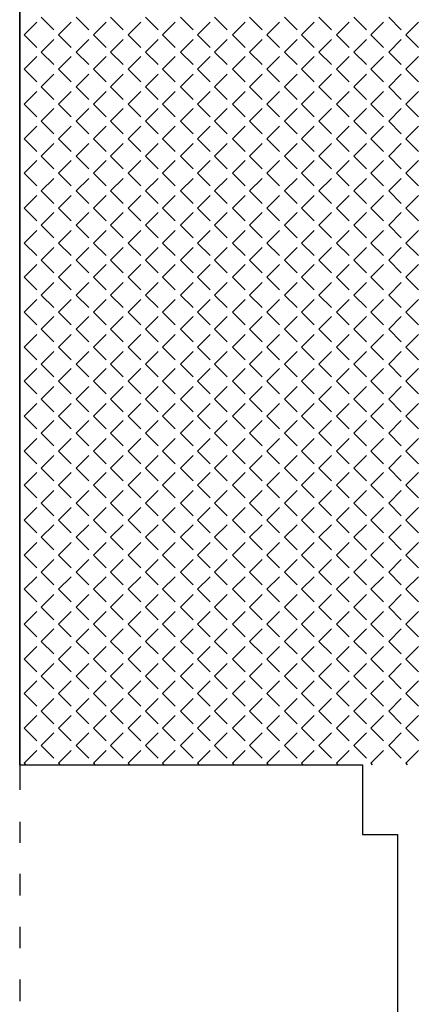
# Model space of a CAD drawing. Header units: millimetres. Extents: x -523 to 1404227, y -783705 to 1038705.
# Tile 11 of 256: x 18520 to 20811, y 9308 to 14917. Entities that reach past the tile are written whole.
import ezdxf

# ---------------------------------------------------------------- set-up
doc = ezdxf.new("R2010")
doc.units = ezdxf.units.MM
doc.linetypes.add('0.5_0.5', pattern=[1, 0.5, -0.5])
doc.layers.add('PDF _0', color=252, linetype='Continuous')

# ---------------------------------------------------------------- blocks, each defined once
blk = doc.blocks.new('A$Cc5eb5aaa')
at = {"layer": 'PDF _0', "color": 7, "lineweight": -3}
for points in [[(19042.8, 12065.8), (19042.8, 27946)], [(19042.8, 21815.8), (19042.8, 12065.8), (20994.5, 12065.8), (20994.5, 11667.8), (21193.4, 11667.8), (21193.4, 9834.7), (24042.7, 9834.7)], [(19042.8, 12065.8), (19042.8, 11921.8)], [(19042.8, 11739.8), (19042.8, 11621.3)], [(19042.8, 11443.4), (19042.8, 11320.7)], [(19042.8, 11142.9), (19042.8, 11020.1)], [(19042.8, 10842.3), (19042.8, 10719.5)]]:
    blk.add_lwpolyline(points, dxfattribs=at)
at = {"layer": 'PDF _0', "lineweight": -3}
for points in [[(19165.5, 16324.8), (19237.5, 16252.8)], [(19364.5, 16324.8), (19436.5, 16252.8)], [(19559.3, 16324.8), (19631.2, 16252.8)], [(19758.2, 16324.8), (19830.2, 16252.8)], [(19957.2, 16324.8), (20029.2, 16252.8)], [(20152, 16324.8), (20223.9, 16252.8)], [(20351, 16324.8), (20422.9, 16252.8)], [(20549.9, 16324.8), (20621.9, 16252.8)], [(20744.7, 16324.8), (20816.6, 16252.8)], [(20943.7, 16324.8), (21015.6, 16252.8)], [(21142.6, 16324.8), (21214.6, 16252.8)], [(19068.2, 16223.2), (19140.1, 16295.2)], [(19262.9, 16223.2), (19334.9, 16295.2)], [(19461.9, 16223.2), (19533.9, 16295.2)], [(19660.9, 16223.2), (19732.8, 16295.2)], [(19855.6, 16223.2), (19927.6, 16295.2)], [(20054.6, 16223.2), (20126.6, 16295.2)], [(20253.6, 16223.2), (20325.6, 16295.2)], [(20448.3, 16223.2), (20520.3, 16295.2)], [(20647.3, 16223.2), (20719.3, 16295.2)], [(20846.3, 16223.2), (20918.3, 16295.2)], [(21041, 16223.2), (21113, 16295.2)], [(21240, 16223.2), (21312, 16295.2)], [(19068.2, 16223.2), (19140.1, 16151.2)], [(19262.9, 16223.2), (19334.9, 16151.2)], [(19461.9, 16223.2), (19533.9, 16151.2)], [(19660.9, 16223.2), (19732.8, 16151.2)], [(19855.6, 16223.2), (19927.6, 16151.2)], [(20054.6, 16223.2), (20126.6, 16151.2)], [(20253.6, 16223.2), (20325.6, 16151.2)], [(20448.3, 16223.2), (20520.3, 16151.2)], [(20647.3, 16223.2), (20719.3, 16151.2)], [(20846.3, 16223.2), (20918.3, 16151.2)], [(21041, 16223.2), (21113, 16151.2)], [(21240, 16223.2), (21312, 16151.2)], [(19165.5, 16125.8), (19237.5, 16197.8)], [(19364.5, 16125.8), (19436.5, 16197.8)], [(19559.3, 16125.8), (19631.2, 16197.8)], [(19758.2, 16125.8), (19830.2, 16197.8)], [(19957.2, 16125.8), (20029.2, 16197.8)], [(20152, 16125.8), (20223.9, 16197.8)], [(20351, 16125.8), (20422.9, 16197.8)], [(20549.9, 16125.8), (20621.9, 16197.8)], [(20744.7, 16125.8), (20816.6, 16197.8)], [(20943.7, 16125.8), (21015.6, 16197.8)], [(21142.6, 16125.8), (21214.6, 16197.8)], [(19068.2, 16028.4), (19140.1, 16100.4)], [(19165.5, 16125.8), (19237.5, 16053.8)], [(19262.9, 16028.4), (19334.9, 16100.4)], [(19364.5, 16125.8), (19436.5, 16053.8)], [(19461.9, 16028.4), (19533.9, 16100.4)], [(19559.3, 16125.8), (19631.2, 16053.8)], [(19660.9, 16028.4), (19732.8, 16100.4)], [(19758.2, 16125.8), (19830.2, 16053.8)], [(19855.6, 16028.4), (19927.6, 16100.4)], [(19957.2, 16125.8), (20029.2, 16053.8)], [(20054.6, 16028.4), (20126.6, 16100.4)], [(20152, 16125.8), (20223.9, 16053.8)], [(20253.6, 16028.4), (20325.6, 16100.4)], [(20351, 16125.8), (20422.9, 16053.8)], [(20448.3, 16028.4), (20520.3, 16100.4)], [(20549.9, 16125.8), (20621.9, 16053.8)], [(20647.3, 16028.4), (20719.3, 16100.4)], [(20744.7, 16125.8), (20816.6, 16053.8)], [(20846.3, 16028.4), (20918.3, 16100.4)], [(20943.7, 16125.8), (21015.6, 16053.8)], [(21041, 16028.4), (21113, 16100.4)], [(21142.6, 16125.8), (21214.6, 16053.8)], [(21240, 16028.4), (21312, 16100.4)], [(19068.2, 16028.4), (19140.1, 15956.5)], [(19165.5, 15926.8), (19237.5, 15998.8)], [(19262.9, 16028.4), (19334.9, 15956.5)], [(19364.5, 15926.8), (19436.5, 15998.8)], [(19461.9, 16028.4), (19533.9, 15956.5)], [(19559.3, 15926.8), (19631.2, 15998.8)], [(19660.9, 16028.4), (19732.8, 15956.5)], [(19758.2, 15926.8), (19830.2, 15998.8)], [(19855.6, 16028.4), (19927.6, 15956.5)], [(19957.2, 15926.8), (20029.2, 15998.8)], [(20054.6, 16028.4), (20126.6, 15956.5)], [(20152, 15926.8), (20223.9, 15998.8)], [(20253.6, 16028.4), (20325.6, 15956.5)], [(20351, 15926.8), (20422.9, 15998.8)], [(20448.3, 16028.4), (20520.3, 15956.5)], [(20549.9, 15926.8), (20621.9, 15998.8)], [(20647.3, 16028.4), (20719.3, 15956.5)], [(20744.7, 15926.8), (20816.6, 15998.8)], [(20846.3, 16028.4), (20918.3, 15956.5)], [(20943.7, 15926.8), (21015.6, 15998.8)], [(21041, 16028.4), (21113, 15956.5)], [(21142.6, 15926.8), (21214.6, 15998.8)], [(21240, 16028.4), (21312, 15956.5)], [(19068.2, 15829.5), (19140.1, 15901.4)], [(19165.5, 15926.8), (19237.5, 15854.9)], [(19262.9, 15829.5), (19334.9, 15901.4)], [(19364.5, 15926.8), (19436.5, 15854.9)], [(19461.9, 15829.5), (19533.9, 15901.4)], [(19559.3, 15926.8), (19631.2, 15854.9)], [(19660.9, 15829.5), (19732.8, 15901.4)], [(19758.2, 15926.8), (19830.2, 15854.9)], [(19855.6, 15829.5), (19927.6, 15901.4)], [(19957.2, 15926.8), (20029.2, 15854.9)], [(20054.6, 15829.5), (20126.6, 15901.4)], [(20152, 15926.8), (20223.9, 15854.9)], [(20253.6, 15829.5), (20325.6, 15901.4)], [(20351, 15926.8), (20422.9, 15854.9)], [(20448.3, 15829.5), (20520.3, 15901.4)], [(20549.9, 15926.8), (20621.9, 15854.9)], [(20647.3, 15829.5), (20719.3, 15901.4)], [(20744.7, 15926.8), (20816.6, 15854.9)], [(20846.3, 15829.5), (20918.3, 15901.4)], [(20943.7, 15926.8), (21015.6, 15854.9)], [(21041, 15829.5), (21113, 15901.4)], [(21142.6, 15926.8), (21214.6, 15854.9)], [(21240, 15829.5), (21312, 15901.4)], [(19068.2, 15829.5), (19140.1, 15757.5)], [(19262.9, 15829.5), (19334.9, 15757.5)], [(19461.9, 15829.5), (19533.9, 15757.5)], [(19660.9, 15829.5), (19732.8, 15757.5)], [(19855.6, 15829.5), (19927.6, 15757.5)], [(20054.6, 15829.5), (20126.6, 15757.5)], [(20253.6, 15829.5), (20325.6, 15757.5)], [(20448.3, 15829.5), (20520.3, 15757.5)], [(20647.3, 15829.5), (20719.3, 15757.5)], [(20846.3, 15829.5), (20918.3, 15757.5)], [(21041, 15829.5), (21113, 15757.5)], [(21240, 15829.5), (21312, 15757.5)], [(19165.5, 15732.1), (19237.5, 15804.1)], [(19364.5, 15732.1), (19436.5, 15804.1)], [(19559.3, 15732.1), (19631.2, 15804.1)], [(19758.2, 15732.1), (19830.2, 15804.1)], [(19957.2, 15732.1), (20029.2, 15804.1)], [(20152, 15732.1), (20223.9, 15804.1)], [(20351, 15732.1), (20422.9, 15804.1)], [(20549.9, 15732.1), (20621.9, 15804.1)], [(20744.7, 15732.1), (20816.6, 15804.1)], [(20943.7, 15732.1), (21015.6, 15804.1)], [(21142.6, 15732.1), (21214.6, 15804.1)], [(19165.5, 15732.1), (19237.5, 15660.1)], [(19364.5, 15732.1), (19436.5, 15660.1)], [(19559.3, 15732.1), (19631.2, 15660.1)], [(19758.2, 15732.1), (19830.2, 15660.1)], [(19957.2, 15732.1), (20029.2, 15660.1)], [(20152, 15732.1), (20223.9, 15660.1)], [(20351, 15732.1), (20422.9, 15660.1)], [(20549.9, 15732.1), (20621.9, 15660.1)], [(20744.7, 15732.1), (20816.6, 15660.1)], [(20943.7, 15732.1), (21015.6, 15660.1)], [(21142.6, 15732.1), (21214.6, 15660.1)], [(19068.2, 15630.5), (19140.1, 15702.5)], [(19262.9, 15630.5), (19334.9, 15702.5)], [(19461.9, 15630.5), (19533.9, 15702.5)], [(19660.9, 15630.5), (19732.8, 15702.5)], [(19855.6, 15630.5), (19927.6, 15702.5)], [(20054.6, 15630.5), (20126.6, 15702.5)], [(20253.6, 15630.5), (20325.6, 15702.5)], [(20448.3, 15630.5), (20520.3, 15702.5)], [(20647.3, 15630.5), (20719.3, 15702.5)], [(20846.3, 15630.5), (20918.3, 15702.5)], [(21041, 15630.5), (21113, 15702.5)], [(21240, 15630.5), (21312, 15702.5)], [(19068.2, 15630.5), (19140.1, 15558.5)], [(19165.5, 15533.1), (19237.5, 15605.1)], [(19262.9, 15630.5), (19334.9, 15558.5)], [(19364.5, 15533.1), (19436.5, 15605.1)], [(19461.9, 15630.5), (19533.9, 15558.5)], [(19559.3, 15533.1), (19631.2, 15605.1)], [(19660.9, 15630.5), (19732.8, 15558.5)], [(19758.2, 15533.1), (19830.2, 15605.1)], [(19855.6, 15630.5), (19927.6, 15558.5)], [(19957.2, 15533.1), (20029.2, 15605.1)], [(20054.6, 15630.5), (20126.6, 15558.5)], [(20152, 15533.1), (20223.9, 15605.1)], [(20253.6, 15630.5), (20325.6, 15558.5)], [(20351, 15533.1), (20422.9, 15605.1)], [(20448.3, 15630.5), (20520.3, 15558.5)], [(20549.9, 15533.1), (20621.9, 15605.1)], [(20647.3, 15630.5), (20719.3, 15558.5)], [(20744.7, 15533.1), (20816.6, 15605.1)], [(20846.3, 15630.5), (20918.3, 15558.5)], [(20943.7, 15533.1), (21015.6, 15605.1)], [(21041, 15630.5), (21113, 15558.5)], [(21142.6, 15533.1), (21214.6, 15605.1)], [(21240, 15630.5), (21312, 15558.5)], [(19068.2, 15435.7), (19140.1, 15507.7)], [(19165.5, 15533.1), (19237.5, 15461.1)], [(19262.9, 15435.7), (19334.9, 15507.7)], [(19364.5, 15533.1), (19436.5, 15461.1)], [(19461.9, 15435.7), (19533.9, 15507.7)], [(19559.3, 15533.1), (19631.2, 15461.1)], [(19660.9, 15435.7), (19732.8, 15507.7)], [(19758.2, 15533.1), (19830.2, 15461.1)], [(19855.6, 15435.7), (19927.6, 15507.7)], [(19957.2, 15533.1), (20029.2, 15461.1)], [(20054.6, 15435.7), (20126.6, 15507.7)], [(20152, 15533.1), (20223.9, 15461.1)], [(20253.6, 15435.7), (20325.6, 15507.7)], [(20351, 15533.1), (20422.9, 15461.1)], [(20448.3, 15435.7), (20520.3, 15507.7)], [(20549.9, 15533.1), (20621.9, 15461.1)], [(20647.3, 15435.7), (20719.3, 15507.7)], [(20744.7, 15533.1), (20816.6, 15461.1)], [(20846.3, 15435.7), (20918.3, 15507.7)], [(20943.7, 15533.1), (21015.6, 15461.1)], [(21041, 15435.7), (21113, 15507.7)], [(21142.6, 15533.1), (21214.6, 15461.1)], [(21240, 15435.7), (21312, 15507.7)], [(19068.2, 15435.7), (19140.1, 15363.8)], [(19262.9, 15435.7), (19334.9, 15363.8)], [(19461.9, 15435.7), (19533.9, 15363.8)], [(19660.9, 15435.7), (19732.8, 15363.8)], [(19855.6, 15435.7), (19927.6, 15363.8)], [(20054.6, 15435.7), (20126.6, 15363.8)], [(20253.6, 15435.7), (20325.6, 15363.8)], [(20448.3, 15435.7), (20520.3, 15363.8)], [(20647.3, 15435.7), (20719.3, 15363.8)], [(20846.3, 15435.7), (20918.3, 15363.8)], [(21041, 15435.7), (21113, 15363.8)], [(21240, 15435.7), (21312, 15363.8)], [(19165.5, 15334.1), (19237.5, 15406.1)], [(19364.5, 15334.1), (19436.5, 15406.1)], [(19559.3, 15334.1), (19631.2, 15406.1)], [(19758.2, 15334.1), (19830.2, 15406.1)], [(19957.2, 15334.1), (20029.2, 15406.1)], [(20152, 15334.1), (20223.9, 15406.1)], [(20351, 15334.1), (20422.9, 15406.1)], [(20549.9, 15334.1), (20621.9, 15406.1)], [(20744.7, 15334.1), (20816.6, 15406.1)], [(20943.7, 15334.1), (21015.6, 15406.1)], [(21142.6, 15334.1), (21214.6, 15406.1)], [(19165.5, 15334.1), (19237.5, 15262.2)], [(19364.5, 15334.1), (19436.5, 15262.2)], [(19559.3, 15334.1), (19631.2, 15262.2)], [(19758.2, 15334.1), (19830.2, 15262.2)], [(19957.2, 15334.1), (20029.2, 15262.2)], [(20152, 15334.1), (20223.9, 15262.2)], [(20351, 15334.1), (20422.9, 15262.2)], [(20549.9, 15334.1), (20621.9, 15262.2)], [(20744.7, 15334.1), (20816.6, 15262.2)], [(20943.7, 15334.1), (21015.6, 15262.2)], [(21142.6, 15334.1), (21214.6, 15262.2)], [(19068.2, 15236.8), (19140.1, 15308.7)], [(19262.9, 15236.8), (19334.9, 15308.7)], [(19461.9, 15236.8), (19533.9, 15308.7)], [(19660.9, 15236.8), (19732.8, 15308.7)], [(19855.6, 15236.8), (19927.6, 15308.7)], [(20054.6, 15236.8), (20126.6, 15308.7)], [(20253.6, 15236.8), (20325.6, 15308.7)], [(20448.3, 15236.8), (20520.3, 15308.7)], [(20647.3, 15236.8), (20719.3, 15308.7)], [(20846.3, 15236.8), (20918.3, 15308.7)], [(21041, 15236.8), (21113, 15308.7)], [(21240, 15236.8), (21312, 15308.7)], [(19068.2, 15236.8), (19140.1, 15164.8)], [(19165.5, 15139.4), (19237.5, 15211.4)], [(19262.9, 15236.8), (19334.9, 15164.8)], [(19364.5, 15139.4), (19436.5, 15211.4)], [(19461.9, 15236.8), (19533.9, 15164.8)], [(19559.3, 15139.4), (19631.2, 15211.4)], [(19660.9, 15236.8), (19732.8, 15164.8)], [(19758.2, 15139.4), (19830.2, 15211.4)], [(19855.6, 15236.8), (19927.6, 15164.8)], [(19957.2, 15139.4), (20029.2, 15211.4)], [(20054.6, 15236.8), (20126.6, 15164.8)], [(20152, 15139.4), (20223.9, 15211.4)], [(20253.6, 15236.8), (20325.6, 15164.8)], [(20351, 15139.4), (20422.9, 15211.4)], [(20448.3, 15236.8), (20520.3, 15164.8)], [(20549.9, 15139.4), (20621.9, 15211.4)], [(20647.3, 15236.8), (20719.3, 15164.8)], [(20744.7, 15139.4), (20816.6, 15211.4)], [(20846.3, 15236.8), (20918.3, 15164.8)], [(20943.7, 15139.4), (21015.6, 15211.4)], [(21041, 15236.8), (21113, 15164.8)], [(21142.6, 15139.4), (21214.6, 15211.4)], [(21240, 15236.8), (21312, 15164.8)], [(19068.2, 15037.8), (19140.1, 15109.7)], [(19165.5, 15139.4), (19237.5, 15067.4)], [(19262.9, 15037.8), (19334.9, 15109.7)], [(19364.5, 15139.4), (19436.5, 15067.4)], [(19461.9, 15037.8), (19533.9, 15109.7)], [(19559.3, 15139.4), (19631.2, 15067.4)], [(19660.9, 15037.8), (19732.8, 15109.7)], [(19758.2, 15139.4), (19830.2, 15067.4)], [(19855.6, 15037.8), (19927.6, 15109.7)], [(19957.2, 15139.4), (20029.2, 15067.4)], [(20054.6, 15037.8), (20126.6, 15109.7)], [(20152, 15139.4), (20223.9, 15067.4)], [(20253.6, 15037.8), (20325.6, 15109.7)], [(20351, 15139.4), (20422.9, 15067.4)], [(20448.3, 15037.8), (20520.3, 15109.7)], [(20549.9, 15139.4), (20621.9, 15067.4)], [(20647.3, 15037.8), (20719.3, 15109.7)], [(20744.7, 15139.4), (20816.6, 15067.4)], [(20846.3, 15037.8), (20918.3, 15109.7)], [(20943.7, 15139.4), (21015.6, 15067.4)], [(21041, 15037.8), (21113, 15109.7)], [(21142.6, 15139.4), (21214.6, 15067.4)], [(21240, 15037.8), (21312, 15109.7)], [(19068.2, 15037.8), (19140.1, 14965.8)], [(19262.9, 15037.8), (19334.9, 14965.8)], [(19461.9, 15037.8), (19533.9, 14965.8)], [(19660.9, 15037.8), (19732.8, 14965.8)], [(19855.6, 15037.8), (19927.6, 14965.8)], [(20054.6, 15037.8), (20126.6, 14965.8)], [(20253.6, 15037.8), (20325.6, 14965.8)], [(20448.3, 15037.8), (20520.3, 14965.8)], [(20647.3, 15037.8), (20719.3, 14965.8)], [(20846.3, 15037.8), (20918.3, 14965.8)], [(21041, 15037.8), (21113, 14965.8)], [(21240, 15037.8), (21312, 14965.8)], [(19165.5, 14940.4), (19237.5, 15012.4)], [(19364.5, 14940.4), (19436.5, 15012.4)], [(19559.3, 14940.4), (19631.2, 15012.4)], [(19758.2, 14940.4), (19830.2, 15012.4)], [(19957.2, 14940.4), (20029.2, 15012.4)], [(20152, 14940.4), (20223.9, 15012.4)], [(20351, 14940.4), (20422.9, 15012.4)], [(20549.9, 14940.4), (20621.9, 15012.4)], [(20744.7, 14940.4), (20816.6, 15012.4)], [(20943.7, 14940.4), (21015.6, 15012.4)], [(21142.6, 14940.4), (21214.6, 15012.4)], [(19165.5, 14940.4), (19237.5, 14868.4)], [(19364.5, 14940.4), (19436.5, 14868.4)], [(19559.3, 14940.4), (19631.2, 14868.4)], [(19758.2, 14940.4), (19830.2, 14868.4)], [(19957.2, 14940.4), (20029.2, 14868.4)], [(20152, 14940.4), (20223.9, 14868.4)], [(20351, 14940.4), (20422.9, 14868.4)], [(20549.9, 14940.4), (20621.9, 14868.4)], [(20744.7, 14940.4), (20816.6, 14868.4)], [(20943.7, 14940.4), (21015.6, 14868.4)], [(21142.6, 14940.4), (21214.6, 14868.4)], [(19068.2, 14843), (19140.1, 14915)], [(19262.9, 14843), (19334.9, 14915)], [(19461.9, 14843), (19533.9, 14915)], [(19660.9, 14843), (19732.8, 14915)], [(19855.6, 14843), (19927.6, 14915)], [(20054.6, 14843), (20126.6, 14915)], [(20253.6, 14843), (20325.6, 14915)], [(20448.3, 14843), (20520.3, 14915)], [(20647.3, 14843), (20719.3, 14915)], [(20846.3, 14843), (20918.3, 14915)], [(21041, 14843), (21113, 14915)], [(21240, 14843), (21312, 14915)], [(19068.2, 14843), (19140.1, 14771.1)], [(19165.5, 14741.4), (19237.5, 14813.4)], [(19262.9, 14843), (19334.9, 14771.1)], [(19364.5, 14741.4), (19436.5, 14813.4)], [(19461.9, 14843), (19533.9, 14771.1)], [(19559.3, 14741.4), (19631.2, 14813.4)], [(19660.9, 14843), (19732.8, 14771.1)], [(19758.2, 14741.4), (19830.2, 14813.4)], [(19855.6, 14843), (19927.6, 14771.1)], [(19957.2, 14741.4), (20029.2, 14813.4)], [(20054.6, 14843), (20126.6, 14771.1)], [(20152, 14741.4), (20223.9, 14813.4)], [(20253.6, 14843), (20325.6, 14771.1)], [(20351, 14741.4), (20422.9, 14813.4)], [(20448.3, 14843), (20520.3, 14771.1)], [(20549.9, 14741.4), (20621.9, 14813.4)], [(20647.3, 14843), (20719.3, 14771.1)], [(20744.7, 14741.4), (20816.6, 14813.4)], [(20846.3, 14843), (20918.3, 14771.1)], [(20943.7, 14741.4), (21015.6, 14813.4)], [(21041, 14843), (21113, 14771.1)], [(21142.6, 14741.4), (21214.6, 14813.4)], [(21240, 14843), (21312, 14771.1)], [(19068.2, 14644), (19140.1, 14716)], [(19165.5, 14741.4), (19237.5, 14669.5)], [(19262.9, 14644), (19334.9, 14716)], [(19364.5, 14741.4), (19436.5, 14669.5)], [(19461.9, 14644), (19533.9, 14716)], [(19559.3, 14741.4), (19631.2, 14669.5)], [(19660.9, 14644), (19732.8, 14716)], [(19758.2, 14741.4), (19830.2, 14669.5)], [(19855.6, 14644), (19927.6, 14716)], [(19957.2, 14741.4), (20029.2, 14669.5)], [(20054.6, 14644), (20126.6, 14716)], [(20152, 14741.4), (20223.9, 14669.5)], [(20253.6, 14644), (20325.6, 14716)], [(20351, 14741.4), (20422.9, 14669.5)], [(20448.3, 14644), (20520.3, 14716)], [(20549.9, 14741.4), (20621.9, 14669.5)], [(20647.3, 14644), (20719.3, 14716)], [(20744.7, 14741.4), (20816.6, 14669.5)], [(20846.3, 14644), (20918.3, 14716)], [(20943.7, 14741.4), (21015.6, 14669.5)], [(21041, 14644), (21113, 14716)], [(21142.6, 14741.4), (21214.6, 14669.5)], [(21240, 14644), (21312, 14716)], [(19068.2, 14644), (19140.1, 14572.1)], [(19262.9, 14644), (19334.9, 14572.1)], [(19461.9, 14644), (19533.9, 14572.1)], [(19660.9, 14644), (19732.8, 14572.1)], [(19855.6, 14644), (19927.6, 14572.1)], [(20054.6, 14644), (20126.6, 14572.1)], [(20253.6, 14644), (20325.6, 14572.1)], [(20448.3, 14644), (20520.3, 14572.1)], [(20647.3, 14644), (20719.3, 14572.1)], [(20846.3, 14644), (20918.3, 14572.1)], [(21041, 14644), (21113, 14572.1)], [(21240, 14644), (21312, 14572.1)], [(19165.5, 14546.7), (19237.5, 14618.6)], [(19364.5, 14546.7), (19436.5, 14618.6)], [(19559.3, 14546.7), (19631.2, 14618.6)], [(19758.2, 14546.7), (19830.2, 14618.6)], [(19957.2, 14546.7), (20029.2, 14618.6)], [(20152, 14546.7), (20223.9, 14618.6)], [(20351, 14546.7), (20422.9, 14618.6)], [(20549.9, 14546.7), (20621.9, 14618.6)], [(20744.7, 14546.7), (20816.6, 14618.6)], [(20943.7, 14546.7), (21015.6, 14618.6)], [(21142.6, 14546.7), (21214.6, 14618.6)], [(19165.5, 14546.7), (19237.5, 14474.7)], [(19364.5, 14546.7), (19436.5, 14474.7)], [(19559.3, 14546.7), (19631.2, 14474.7)], [(19758.2, 14546.7), (19830.2, 14474.7)], [(19957.2, 14546.7), (20029.2, 14474.7)], [(20152, 14546.7), (20223.9, 14474.7)], [(20351, 14546.7), (20422.9, 14474.7)], [(20549.9, 14546.7), (20621.9, 14474.7)], [(20744.7, 14546.7), (20816.6, 14474.7)], [(20943.7, 14546.7), (21015.6, 14474.7)], [(21142.6, 14546.7), (21214.6, 14474.7)], [(19068.2, 14445.1), (19140.1, 14517)], [(19262.9, 14445.1), (19334.9, 14517)], [(19461.9, 14445.1), (19533.9, 14517)], [(19660.9, 14445.1), (19732.8, 14517)], [(19855.6, 14445.1), (19927.6, 14517)], [(20054.6, 14445.1), (20126.6, 14517)], [(20253.6, 14445.1), (20325.6, 14517)], [(20448.3, 14445.1), (20520.3, 14517)], [(20647.3, 14445.1), (20719.3, 14517)], [(20846.3, 14445.1), (20918.3, 14517)], [(21041, 14445.1), (21113, 14517)], [(21240, 14445.1), (21312, 14517)], [(19068.2, 14445.1), (19140.1, 14373.1)], [(19165.5, 14347.7), (19237.5, 14419.7)], [(19262.9, 14445.1), (19334.9, 14373.1)], [(19364.5, 14347.7), (19436.5, 14419.7)], [(19461.9, 14445.1), (19533.9, 14373.1)], [(19559.3, 14347.7), (19631.2, 14419.7)], [(19660.9, 14445.1), (19732.8, 14373.1)], [(19758.2, 14347.7), (19830.2, 14419.7)], [(19855.6, 14445.1), (19927.6, 14373.1)], [(19957.2, 14347.7), (20029.2, 14419.7)], [(20054.6, 14445.1), (20126.6, 14373.1)], [(20152, 14347.7), (20223.9, 14419.7)], [(20253.6, 14445.1), (20325.6, 14373.1)], [(20351, 14347.7), (20422.9, 14419.7)], [(20448.3, 14445.1), (20520.3, 14373.1)], [(20549.9, 14347.7), (20621.9, 14419.7)], [(20647.3, 14445.1), (20719.3, 14373.1)], [(20744.7, 14347.7), (20816.6, 14419.7)], [(20846.3, 14445.1), (20918.3, 14373.1)], [(20943.7, 14347.7), (21015.6, 14419.7)], [(21041, 14445.1), (21113, 14373.1)], [(21142.6, 14347.7), (21214.6, 14419.7)], [(21240, 14445.1), (21312, 14373.1)], [(19068.2, 14250.3), (19140.1, 14322.3)], [(19165.5, 14347.7), (19237.5, 14275.7)], [(19262.9, 14250.3), (19334.9, 14322.3)], [(19364.5, 14347.7), (19436.5, 14275.7)], [(19461.9, 14250.3), (19533.9, 14322.3)], [(19559.3, 14347.7), (19631.2, 14275.7)], [(19660.9, 14250.3), (19732.8, 14322.3)], [(19758.2, 14347.7), (19830.2, 14275.7)], [(19855.6, 14250.3), (19927.6, 14322.3)], [(19957.2, 14347.7), (20029.2, 14275.7)], [(20054.6, 14250.3), (20126.6, 14322.3)], [(20152, 14347.7), (20223.9, 14275.7)], [(20253.6, 14250.3), (20325.6, 14322.3)], [(20351, 14347.7), (20422.9, 14275.7)], [(20448.3, 14250.3), (20520.3, 14322.3)], [(20549.9, 14347.7), (20621.9, 14275.7)], [(20647.3, 14250.3), (20719.3, 14322.3)], [(20744.7, 14347.7), (20816.6, 14275.7)], [(20846.3, 14250.3), (20918.3, 14322.3)], [(20943.7, 14347.7), (21015.6, 14275.7)], [(21041, 14250.3), (21113, 14322.3)], [(21142.6, 14347.7), (21214.6, 14275.7)], [(21240, 14250.3), (21312, 14322.3)], [(19068.2, 14250.3), (19140.1, 14178.4)], [(19262.9, 14250.3), (19334.9, 14178.4)], [(19461.9, 14250.3), (19533.9, 14178.4)], [(19660.9, 14250.3), (19732.8, 14178.4)], [(19855.6, 14250.3), (19927.6, 14178.4)], [(20054.6, 14250.3), (20126.6, 14178.4)], [(20253.6, 14250.3), (20325.6, 14178.4)], [(20448.3, 14250.3), (20520.3, 14178.4)], [(20647.3, 14250.3), (20719.3, 14178.4)], [(20846.3, 14250.3), (20918.3, 14178.4)], [(21041, 14250.3), (21113, 14178.4)], [(21240, 14250.3), (21312, 14178.4)], [(19165.5, 14148.7), (19237.5, 14220.7)], [(19364.5, 14148.7), (19436.5, 14220.7)], [(19559.3, 14148.7), (19631.2, 14220.7)], [(19758.2, 14148.7), (19830.2, 14220.7)], [(19957.2, 14148.7), (20029.2, 14220.7)], [(20152, 14148.7), (20223.9, 14220.7)], [(20351, 14148.7), (20422.9, 14220.7)], [(20549.9, 14148.7), (20621.9, 14220.7)], [(20744.7, 14148.7), (20816.6, 14220.7)], [(20943.7, 14148.7), (21015.6, 14220.7)], [(21142.6, 14148.7), (21214.6, 14220.7)], [(19165.5, 14148.7), (19237.5, 14076.7)], [(19364.5, 14148.7), (19436.5, 14076.7)], [(19559.3, 14148.7), (19631.2, 14076.7)], [(19758.2, 14148.7), (19830.2, 14076.7)], [(19957.2, 14148.7), (20029.2, 14076.7)], [(20152, 14148.7), (20223.9, 14076.7)], [(20351, 14148.7), (20422.9, 14076.7)], [(20549.9, 14148.7), (20621.9, 14076.7)], [(20744.7, 14148.7), (20816.6, 14076.7)], [(20943.7, 14148.7), (21015.6, 14076.7)], [(21142.6, 14148.7), (21214.6, 14076.7)], [(19068.2, 14051.3), (19140.1, 14123.3)], [(19262.9, 14051.3), (19334.9, 14123.3)], [(19461.9, 14051.3), (19533.9, 14123.3)], [(19660.9, 14051.3), (19732.8, 14123.3)], [(19855.6, 14051.3), (19927.6, 14123.3)], [(20054.6, 14051.3), (20126.6, 14123.3)], [(20253.6, 14051.3), (20325.6, 14123.3)], [(20448.3, 14051.3), (20520.3, 14123.3)], [(20647.3, 14051.3), (20719.3, 14123.3)], [(20846.3, 14051.3), (20918.3, 14123.3)], [(21041, 14051.3), (21113, 14123.3)], [(21240, 14051.3), (21312, 14123.3)], [(19068.2, 14051.3), (19140.1, 13979.4)], [(19165.5, 13954), (19237.5, 14025.9)], [(19262.9, 14051.3), (19334.9, 13979.4)], [(19364.5, 13954), (19436.5, 14025.9)], [(19461.9, 14051.3), (19533.9, 13979.4)], [(19559.3, 13954), (19631.2, 14025.9)], [(19660.9, 14051.3), (19732.8, 13979.4)], [(19758.2, 13954), (19830.2, 14025.9)], [(19855.6, 14051.3), (19927.6, 13979.4)], [(19957.2, 13954), (20029.2, 14025.9)], [(20054.6, 14051.3), (20126.6, 13979.4)], [(20152, 13954), (20223.9, 14025.9)], [(20253.6, 14051.3), (20325.6, 13979.4)], [(20351, 13954), (20422.9, 14025.9)], [(20448.3, 14051.3), (20520.3, 13979.4)], [(20549.9, 13954), (20621.9, 14025.9)], [(20647.3, 14051.3), (20719.3, 13979.4)], [(20744.7, 13954), (20816.6, 14025.9)], [(20846.3, 14051.3), (20918.3, 13979.4)], [(20943.7, 13954), (21015.6, 14025.9)], [(21041, 14051.3), (21113, 13979.4)], [(21142.6, 13954), (21214.6, 14025.9)], [(21240, 14051.3), (21312, 13979.4)], [(19068.2, 13852.4), (19140.1, 13924.3)], [(19165.5, 13954), (19237.5, 13882)], [(19262.9, 13852.4), (19334.9, 13924.3)], [(19364.5, 13954), (19436.5, 13882)], [(19461.9, 13852.4), (19533.9, 13924.3)], [(19559.3, 13954), (19631.2, 13882)], [(19660.9, 13852.4), (19732.8, 13924.3)], [(19758.2, 13954), (19830.2, 13882)], [(19855.6, 13852.4), (19927.6, 13924.3)], [(19957.2, 13954), (20029.2, 13882)], [(20054.6, 13852.4), (20126.6, 13924.3)], [(20152, 13954), (20223.9, 13882)], [(20253.6, 13852.4), (20325.6, 13924.3)], [(20351, 13954), (20422.9, 13882)], [(20448.3, 13852.4), (20520.3, 13924.3)], [(20549.9, 13954), (20621.9, 13882)], [(20647.3, 13852.4), (20719.3, 13924.3)], [(20744.7, 13954), (20816.6, 13882)], [(20846.3, 13852.4), (20918.3, 13924.3)], [(20943.7, 13954), (21015.6, 13882)], [(21041, 13852.4), (21113, 13924.3)], [(21142.6, 13954), (21214.6, 13882)], [(21240, 13852.4), (21312, 13924.3)], [(19068.2, 13852.4), (19140.1, 13780.4)], [(19165.5, 13755), (19237.5, 13827)], [(19262.9, 13852.4), (19334.9, 13780.4)], [(19364.5, 13755), (19436.5, 13827)], [(19461.9, 13852.4), (19533.9, 13780.4)], [(19559.3, 13755), (19631.2, 13827)], [(19660.9, 13852.4), (19732.8, 13780.4)], [(19758.2, 13755), (19830.2, 13827)], [(19855.6, 13852.4), (19927.6, 13780.4)], [(19957.2, 13755), (20029.2, 13827)], [(20054.6, 13852.4), (20126.6, 13780.4)], [(20152, 13755), (20223.9, 13827)], [(20253.6, 13852.4), (20325.6, 13780.4)], [(20351, 13755), (20422.9, 13827)], [(20448.3, 13852.4), (20520.3, 13780.4)], [(20549.9, 13755), (20621.9, 13827)], [(20647.3, 13852.4), (20719.3, 13780.4)], [(20744.7, 13755), (20816.6, 13827)], [(20846.3, 13852.4), (20918.3, 13780.4)], [(20943.7, 13755), (21015.6, 13827)], [(21041, 13852.4), (21113, 13780.4)], [(21142.6, 13755), (21214.6, 13827)], [(21240, 13852.4), (21312, 13780.4)], [(19165.5, 13755), (19237.5, 13683)], [(19364.5, 13755), (19436.5, 13683)], [(19559.3, 13755), (19631.2, 13683)], [(19758.2, 13755), (19830.2, 13683)], [(19957.2, 13755), (20029.2, 13683)], [(20152, 13755), (20223.9, 13683)], [(20351, 13755), (20422.9, 13683)], [(20549.9, 13755), (20621.9, 13683)], [(20744.7, 13755), (20816.6, 13683)], [(20943.7, 13755), (21015.6, 13683)], [(21142.6, 13755), (21214.6, 13683)], [(19068.2, 13657.6), (19140.1, 13729.6)], [(19262.9, 13657.6), (19334.9, 13729.6)], [(19461.9, 13657.6), (19533.9, 13729.6)], [(19660.9, 13657.6), (19732.8, 13729.6)], [(19855.6, 13657.6), (19927.6, 13729.6)], [(20054.6, 13657.6), (20126.6, 13729.6)], [(20253.6, 13657.6), (20325.6, 13729.6)], [(20448.3, 13657.6), (20520.3, 13729.6)], [(20647.3, 13657.6), (20719.3, 13729.6)], [(20846.3, 13657.6), (20918.3, 13729.6)], [(21041, 13657.6), (21113, 13729.6)], [(21240, 13657.6), (21312, 13729.6)], [(19068.2, 13657.6), (19140.1, 13585.6)], [(19262.9, 13657.6), (19334.9, 13585.6)], [(19461.9, 13657.6), (19533.9, 13585.6)], [(19660.9, 13657.6), (19732.8, 13585.6)], [(19855.6, 13657.6), (19927.6, 13585.6)], [(20054.6, 13657.6), (20126.6, 13585.6)], [(20253.6, 13657.6), (20325.6, 13585.6)], [(20448.3, 13657.6), (20520.3, 13585.6)], [(20647.3, 13657.6), (20719.3, 13585.6)], [(20846.3, 13657.6), (20918.3, 13585.6)], [(21041, 13657.6), (21113, 13585.6)], [(21240, 13657.6), (21312, 13585.6)], [(19165.5, 13556), (19237.5, 13628)], [(19364.5, 13556), (19436.5, 13628)], [(19559.3, 13556), (19631.2, 13628)], [(19758.2, 13556), (19830.2, 13628)], [(19957.2, 13556), (20029.2, 13628)], [(20152, 13556), (20223.9, 13628)], [(20351, 13556), (20422.9, 13628)], [(20549.9, 13556), (20621.9, 13628)], [(20744.7, 13556), (20816.6, 13628)], [(20943.7, 13556), (21015.6, 13628)], [(21142.6, 13556), (21214.6, 13628)], [(19068.2, 13458.6), (19140.1, 13530.6)], [(19165.5, 13556), (19237.5, 13484)], [(19262.9, 13458.6), (19334.9, 13530.6)], [(19364.5, 13556), (19436.5, 13484)], [(19461.9, 13458.6), (19533.9, 13530.6)], [(19559.3, 13556), (19631.2, 13484)], [(19660.9, 13458.6), (19732.8, 13530.6)], [(19758.2, 13556), (19830.2, 13484)], [(19855.6, 13458.6), (19927.6, 13530.6)], [(19957.2, 13556), (20029.2, 13484)], [(20054.6, 13458.6), (20126.6, 13530.6)], [(20152, 13556), (20223.9, 13484)], [(20253.6, 13458.6), (20325.6, 13530.6)], [(20351, 13556), (20422.9, 13484)], [(20448.3, 13458.6), (20520.3, 13530.6)], [(20549.9, 13556), (20621.9, 13484)], [(20647.3, 13458.6), (20719.3, 13530.6)], [(20744.7, 13556), (20816.6, 13484)], [(20846.3, 13458.6), (20918.3, 13530.6)], [(20943.7, 13556), (21015.6, 13484)], [(21041, 13458.6), (21113, 13530.6)], [(21142.6, 13556), (21214.6, 13484)], [(21240, 13458.6), (21312, 13530.6)], [(19068.2, 13458.6), (19140.1, 13386.7)], [(19165.5, 13361.3), (19237.5, 13433.2)], [(19262.9, 13458.6), (19334.9, 13386.7)], [(19364.5, 13361.3), (19436.5, 13433.2)], [(19461.9, 13458.6), (19533.9, 13386.7)], [(19559.3, 13361.3), (19631.2, 13433.2)], [(19660.9, 13458.6), (19732.8, 13386.7)], [(19758.2, 13361.3), (19830.2, 13433.2)], [(19855.6, 13458.6), (19927.6, 13386.7)], [(19957.2, 13361.3), (20029.2, 13433.2)], [(20054.6, 13458.6), (20126.6, 13386.7)], [(20152, 13361.3), (20223.9, 13433.2)], [(20253.6, 13458.6), (20325.6, 13386.7)], [(20351, 13361.3), (20422.9, 13433.2)], [(20448.3, 13458.6), (20520.3, 13386.7)], [(20549.9, 13361.3), (20621.9, 13433.2)], [(20647.3, 13458.6), (20719.3, 13386.7)], [(20744.7, 13361.3), (20816.6, 13433.2)], [(20846.3, 13458.6), (20918.3, 13386.7)], [(20943.7, 13361.3), (21015.6, 13433.2)], [(21041, 13458.6), (21113, 13386.7)], [(21142.6, 13361.3), (21214.6, 13433.2)], [(21240, 13458.6), (21312, 13386.7)], [(19165.5, 13361.3), (19237.5, 13289.3)], [(19364.5, 13361.3), (19436.5, 13289.3)], [(19559.3, 13361.3), (19631.2, 13289.3)], [(19758.2, 13361.3), (19830.2, 13289.3)], [(19957.2, 13361.3), (20029.2, 13289.3)], [(20152, 13361.3), (20223.9, 13289.3)], [(20351, 13361.3), (20422.9, 13289.3)], [(20549.9, 13361.3), (20621.9, 13289.3)], [(20744.7, 13361.3), (20816.6, 13289.3)], [(20943.7, 13361.3), (21015.6, 13289.3)], [(21142.6, 13361.3), (21214.6, 13289.3)], [(19068.2, 13259.7), (19140.1, 13331.6)], [(19262.9, 13259.7), (19334.9, 13331.6)], [(19461.9, 13259.7), (19533.9, 13331.6)], [(19660.9, 13259.7), (19732.8, 13331.6)], [(19855.6, 13259.7), (19927.6, 13331.6)], [(20054.6, 13259.7), (20126.6, 13331.6)], [(20253.6, 13259.7), (20325.6, 13331.6)], [(20448.3, 13259.7), (20520.3, 13331.6)], [(20647.3, 13259.7), (20719.3, 13331.6)], [(20846.3, 13259.7), (20918.3, 13331.6)], [(21041, 13259.7), (21113, 13331.6)], [(21240, 13259.7), (21312, 13331.6)], [(19068.2, 13259.7), (19140.1, 13187.7)], [(19262.9, 13259.7), (19334.9, 13187.7)], [(19461.9, 13259.7), (19533.9, 13187.7)], [(19660.9, 13259.7), (19732.8, 13187.7)], [(19855.6, 13259.7), (19927.6, 13187.7)], [(20054.6, 13259.7), (20126.6, 13187.7)], [(20253.6, 13259.7), (20325.6, 13187.7)], [(20448.3, 13259.7), (20520.3, 13187.7)], [(20647.3, 13259.7), (20719.3, 13187.7)], [(20846.3, 13259.7), (20918.3, 13187.7)], [(21041, 13259.7), (21113, 13187.7)], [(21240, 13259.7), (21312, 13187.7)], [(19165.5, 13162.3), (19237.5, 13234.3)], [(19364.5, 13162.3), (19436.5, 13234.3)], [(19559.3, 13162.3), (19631.2, 13234.3)], [(19758.2, 13162.3), (19830.2, 13234.3)], [(19957.2, 13162.3), (20029.2, 13234.3)], [(20152, 13162.3), (20223.9, 13234.3)], [(20351, 13162.3), (20422.9, 13234.3)], [(20549.9, 13162.3), (20621.9, 13234.3)], [(20744.7, 13162.3), (20816.6, 13234.3)], [(20943.7, 13162.3), (21015.6, 13234.3)], [(21142.6, 13162.3), (21214.6, 13234.3)], [(19068.2, 13064.9), (19140.1, 13136.9)], [(19165.5, 13162.3), (19237.5, 13090.3)], [(19262.9, 13064.9), (19334.9, 13136.9)], [(19364.5, 13162.3), (19436.5, 13090.3)], [(19461.9, 13064.9), (19533.9, 13136.9)], [(19559.3, 13162.3), (19631.2, 13090.3)], [(19660.9, 13064.9), (19732.8, 13136.9)], [(19758.2, 13162.3), (19830.2, 13090.3)], [(19855.6, 13064.9), (19927.6, 13136.9)], [(19957.2, 13162.3), (20029.2, 13090.3)], [(20054.6, 13064.9), (20126.6, 13136.9)], [(20152, 13162.3), (20223.9, 13090.3)], [(20253.6, 13064.9), (20325.6, 13136.9)], [(20351, 13162.3), (20422.9, 13090.3)], [(20448.3, 13064.9), (20520.3, 13136.9)], [(20549.9, 13162.3), (20621.9, 13090.3)], [(20647.3, 13064.9), (20719.3, 13136.9)], [(20744.7, 13162.3), (20816.6, 13090.3)], [(20846.3, 13064.9), (20918.3, 13136.9)], [(20943.7, 13162.3), (21015.6, 13090.3)], [(21041, 13064.9), (21113, 13136.9)], [(21142.6, 13162.3), (21214.6, 13090.3)], [(21240, 13064.9), (21312, 13136.9)], [(19068.2, 13064.9), (19140.1, 12992.9)], [(19165.5, 12963.3), (19237.5, 13035.3)], [(19262.9, 13064.9), (19334.9, 12992.9)], [(19364.5, 12963.3), (19436.5, 13035.3)], [(19461.9, 13064.9), (19533.9, 12992.9)], [(19559.3, 12963.3), (19631.2, 13035.3)], [(19660.9, 13064.9), (19732.8, 12992.9)], [(19758.2, 12963.3), (19830.2, 13035.3)], [(19855.6, 13064.9), (19927.6, 12992.9)], [(19957.2, 12963.3), (20029.2, 13035.3)], [(20054.6, 13064.9), (20126.6, 12992.9)], [(20152, 12963.3), (20223.9, 13035.3)], [(20253.6, 13064.9), (20325.6, 12992.9)], [(20351, 12963.3), (20422.9, 13035.3)], [(20448.3, 13064.9), (20520.3, 12992.9)], [(20549.9, 12963.3), (20621.9, 13035.3)], [(20647.3, 13064.9), (20719.3, 12992.9)], [(20744.7, 12963.3), (20816.6, 13035.3)], [(20846.3, 13064.9), (20918.3, 12992.9)], [(20943.7, 12963.3), (21015.6, 13035.3)], [(21041, 13064.9), (21113, 12992.9)], [(21142.6, 12963.3), (21214.6, 13035.3)], [(21240, 13064.9), (21312, 12992.9)], [(19165.5, 12963.3), (19237.5, 12891.3)], [(19364.5, 12963.3), (19436.5, 12891.3)], [(19559.3, 12963.3), (19631.2, 12891.3)], [(19758.2, 12963.3), (19830.2, 12891.3)], [(19957.2, 12963.3), (20029.2, 12891.3)], [(20152, 12963.3), (20223.9, 12891.3)], [(20351, 12963.3), (20422.9, 12891.3)], [(20549.9, 12963.3), (20621.9, 12891.3)], [(20744.7, 12963.3), (20816.6, 12891.3)], [(20943.7, 12963.3), (21015.6, 12891.3)], [(21142.6, 12963.3), (21214.6, 12891.3)], [(19068.2, 12865.9), (19140.1, 12937.9)], [(19262.9, 12865.9), (19334.9, 12937.9)], [(19461.9, 12865.9), (19533.9, 12937.9)], [(19660.9, 12865.9), (19732.8, 12937.9)], [(19855.6, 12865.9), (19927.6, 12937.9)], [(20054.6, 12865.9), (20126.6, 12937.9)], [(20253.6, 12865.9), (20325.6, 12937.9)], [(20448.3, 12865.9), (20520.3, 12937.9)], [(20647.3, 12865.9), (20719.3, 12937.9)], [(20846.3, 12865.9), (20918.3, 12937.9)], [(21041, 12865.9), (21113, 12937.9)], [(21240, 12865.9), (21312, 12937.9)], [(19068.2, 12865.9), (19140.1, 12794)], [(19262.9, 12865.9), (19334.9, 12794)], [(19461.9, 12865.9), (19533.9, 12794)], [(19660.9, 12865.9), (19732.8, 12794)], [(19855.6, 12865.9), (19927.6, 12794)], [(20054.6, 12865.9), (20126.6, 12794)], [(20253.6, 12865.9), (20325.6, 12794)], [(20448.3, 12865.9), (20520.3, 12794)], [(20647.3, 12865.9), (20719.3, 12794)], [(20846.3, 12865.9), (20918.3, 12794)], [(21041, 12865.9), (21113, 12794)], [(21240, 12865.9), (21312, 12794)], [(19165.5, 12768.6), (19237.5, 12840.5)], [(19364.5, 12768.6), (19436.5, 12840.5)], [(19559.3, 12768.6), (19631.2, 12840.5)], [(19758.2, 12768.6), (19830.2, 12840.5)], [(19957.2, 12768.6), (20029.2, 12840.5)], [(20152, 12768.6), (20223.9, 12840.5)], [(20351, 12768.6), (20422.9, 12840.5)], [(20549.9, 12768.6), (20621.9, 12840.5)], [(20744.7, 12768.6), (20816.6, 12840.5)], [(20943.7, 12768.6), (21015.6, 12840.5)], [(21142.6, 12768.6), (21214.6, 12840.5)], [(19068.2, 12667), (19140.1, 12738.9)], [(19165.5, 12768.6), (19237.5, 12696.6)], [(19262.9, 12667), (19334.9, 12738.9)], [(19364.5, 12768.6), (19436.5, 12696.6)], [(19461.9, 12667), (19533.9, 12738.9)], [(19559.3, 12768.6), (19631.2, 12696.6)], [(19660.9, 12667), (19732.8, 12738.9)], [(19758.2, 12768.6), (19830.2, 12696.6)], [(19855.6, 12667), (19927.6, 12738.9)], [(19957.2, 12768.6), (20029.2, 12696.6)], [(20054.6, 12667), (20126.6, 12738.9)], [(20152, 12768.6), (20223.9, 12696.6)], [(20253.6, 12667), (20325.6, 12738.9)], [(20351, 12768.6), (20422.9, 12696.6)], [(20448.3, 12667), (20520.3, 12738.9)], [(20549.9, 12768.6), (20621.9, 12696.6)], [(20647.3, 12667), (20719.3, 12738.9)], [(20744.7, 12768.6), (20816.6, 12696.6)], [(20846.3, 12667), (20918.3, 12738.9)], [(20943.7, 12768.6), (21015.6, 12696.6)], [(21041, 12667), (21113, 12738.9)], [(21142.6, 12768.6), (21214.6, 12696.6)], [(21240, 12667), (21312, 12738.9)], [(19068.2, 12667), (19140.1, 12595)], [(19165.5, 12569.6), (19237.5, 12641.6)], [(19262.9, 12667), (19334.9, 12595)], [(19364.5, 12569.6), (19436.5, 12641.6)], [(19461.9, 12667), (19533.9, 12595)], [(19559.3, 12569.6), (19631.2, 12641.6)], [(19660.9, 12667), (19732.8, 12595)], [(19758.2, 12569.6), (19830.2, 12641.6)], [(19855.6, 12667), (19927.6, 12595)], [(19957.2, 12569.6), (20029.2, 12641.6)], [(20054.6, 12667), (20126.6, 12595)], [(20152, 12569.6), (20223.9, 12641.6)], [(20253.6, 12667), (20325.6, 12595)], [(20351, 12569.6), (20422.9, 12641.6)], [(20448.3, 12667), (20520.3, 12595)], [(20549.9, 12569.6), (20621.9, 12641.6)], [(20647.3, 12667), (20719.3, 12595)], [(20744.7, 12569.6), (20816.6, 12641.6)], [(20846.3, 12667), (20918.3, 12595)], [(20943.7, 12569.6), (21015.6, 12641.6)], [(21041, 12667), (21113, 12595)], [(21142.6, 12569.6), (21214.6, 12641.6)], [(21240, 12667), (21312, 12595)], [(19165.5, 12569.6), (19237.5, 12497.6)], [(19364.5, 12569.6), (19436.5, 12497.6)], [(19559.3, 12569.6), (19631.2, 12497.6)], [(19758.2, 12569.6), (19830.2, 12497.6)], [(19957.2, 12569.6), (20029.2, 12497.6)], [(20152, 12569.6), (20223.9, 12497.6)], [(20351, 12569.6), (20422.9, 12497.6)], [(20549.9, 12569.6), (20621.9, 12497.6)], [(20744.7, 12569.6), (20816.6, 12497.6)], [(20943.7, 12569.6), (21015.6, 12497.6)], [(21142.6, 12569.6), (21214.6, 12497.6)], [(19068.2, 12472.2), (19140.1, 12544.2)], [(19262.9, 12472.2), (19334.9, 12544.2)], [(19461.9, 12472.2), (19533.9, 12544.2)], [(19660.9, 12472.2), (19732.8, 12544.2)], [(19855.6, 12472.2), (19927.6, 12544.2)], [(20054.6, 12472.2), (20126.6, 12544.2)], [(20253.6, 12472.2), (20325.6, 12544.2)], [(20448.3, 12472.2), (20520.3, 12544.2)], [(20647.3, 12472.2), (20719.3, 12544.2)], [(20846.3, 12472.2), (20918.3, 12544.2)], [(21041, 12472.2), (21113, 12544.2)], [(21240, 12472.2), (21312, 12544.2)], [(19068.2, 12472.2), (19140.1, 12400.2)], [(19262.9, 12472.2), (19334.9, 12400.2)], [(19461.9, 12472.2), (19533.9, 12400.2)], [(19660.9, 12472.2), (19732.8, 12400.2)], [(19855.6, 12472.2), (19927.6, 12400.2)], [(20054.6, 12472.2), (20126.6, 12400.2)], [(20253.6, 12472.2), (20325.6, 12400.2)], [(20448.3, 12472.2), (20520.3, 12400.2)], [(20647.3, 12472.2), (20719.3, 12400.2)], [(20846.3, 12472.2), (20918.3, 12400.2)], [(21041, 12472.2), (21113, 12400.2)], [(21240, 12472.2), (21312, 12400.2)], [(19165.5, 12370.6), (19237.5, 12442.6)], [(19364.5, 12370.6), (19436.5, 12442.6)], [(19559.3, 12370.6), (19631.2, 12442.6)], [(19758.2, 12370.6), (19830.2, 12442.6)], [(19957.2, 12370.6), (20029.2, 12442.6)], [(20152, 12370.6), (20223.9, 12442.6)], [(20351, 12370.6), (20422.9, 12442.6)], [(20549.9, 12370.6), (20621.9, 12442.6)], [(20744.7, 12370.6), (20816.6, 12442.6)], [(20943.7, 12370.6), (21015.6, 12442.6)], [(21142.6, 12370.6), (21214.6, 12442.6)], [(19068.2, 12273.2), (19140.1, 12345.2)], [(19165.5, 12370.6), (19237.5, 12298.6)], [(19262.9, 12273.2), (19334.9, 12345.2)], [(19364.5, 12370.6), (19436.5, 12298.6)], [(19461.9, 12273.2), (19533.9, 12345.2)], [(19559.3, 12370.6), (19631.2, 12298.6)], [(19660.9, 12273.2), (19732.8, 12345.2)], [(19758.2, 12370.6), (19830.2, 12298.6)], [(19855.6, 12273.2), (19927.6, 12345.2)], [(19957.2, 12370.6), (20029.2, 12298.6)], [(20054.6, 12273.2), (20126.6, 12345.2)], [(20152, 12370.6), (20223.9, 12298.6)], [(20253.6, 12273.2), (20325.6, 12345.2)], [(20351, 12370.6), (20422.9, 12298.6)], [(20448.3, 12273.2), (20520.3, 12345.2)], [(20549.9, 12370.6), (20621.9, 12298.6)], [(20647.3, 12273.2), (20719.3, 12345.2)], [(20744.7, 12370.6), (20816.6, 12298.6)], [(20846.3, 12273.2), (20918.3, 12345.2)], [(20943.7, 12370.6), (21015.6, 12298.6)], [(21041, 12273.2), (21113, 12345.2)], [(21142.6, 12370.6), (21214.6, 12298.6)], [(21240, 12273.2), (21312, 12345.2)], [(19068.2, 12273.2), (19140.1, 12201.3)], [(19165.5, 12175.9), (19237.5, 12247.8)], [(19262.9, 12273.2), (19334.9, 12201.3)], [(19364.5, 12175.9), (19436.5, 12247.8)], [(19461.9, 12273.2), (19533.9, 12201.3)], [(19559.3, 12175.9), (19631.2, 12247.8)], [(19660.9, 12273.2), (19732.8, 12201.3)], [(19758.2, 12175.9), (19830.2, 12247.8)], [(19855.6, 12273.2), (19927.6, 12201.3)], [(19957.2, 12175.9), (20029.2, 12247.8)], [(20054.6, 12273.2), (20126.6, 12201.3)], [(20152, 12175.9), (20223.9, 12247.8)], [(20253.6, 12273.2), (20325.6, 12201.3)], [(20351, 12175.9), (20422.9, 12247.8)], [(20448.3, 12273.2), (20520.3, 12201.3)], [(20549.9, 12175.9), (20621.9, 12247.8)], [(20647.3, 12273.2), (20719.3, 12201.3)], [(20744.7, 12175.9), (20816.6, 12247.8)], [(20846.3, 12273.2), (20918.3, 12201.3)], [(20943.7, 12175.9), (21015.6, 12247.8)], [(21041, 12273.2), (21113, 12201.3)], [(21142.6, 12175.9), (21214.6, 12247.8)], [(21240, 12273.2), (21312, 12201.3)], [(19165.5, 12175.9), (19237.5, 12103.9)], [(19364.5, 12175.9), (19436.5, 12103.9)], [(19559.3, 12175.9), (19631.2, 12103.9)], [(19758.2, 12175.9), (19830.2, 12103.9)], [(19957.2, 12175.9), (20029.2, 12103.9)], [(20152, 12175.9), (20223.9, 12103.9)], [(20351, 12175.9), (20422.9, 12103.9)], [(20549.9, 12175.9), (20621.9, 12103.9)], [(20744.7, 12175.9), (20816.6, 12103.9)], [(20943.7, 12175.9), (21015.6, 12103.9)], [(21142.6, 12175.9), (21214.6, 12103.9)], [(19068.2, 12074.2), (19140.1, 12146.2)], [(19262.9, 12074.2), (19334.9, 12146.2)], [(19461.9, 12074.2), (19533.9, 12146.2)], [(19660.9, 12074.2), (19732.8, 12146.2)], [(19855.6, 12074.2), (19927.6, 12146.2)], [(20054.6, 12074.2), (20126.6, 12146.2)], [(20253.6, 12074.2), (20325.6, 12146.2)], [(20448.3, 12074.2), (20520.3, 12146.2)], [(20647.3, 12074.2), (20719.3, 12146.2)], [(20846.3, 12074.2), (20918.3, 12146.2)], [(21041, 12074.2), (21113, 12146.2)], [(21240, 12074.2), (21312, 12146.2)], [(19068.2, 12074.2), (19076.6, 12065.8)], [(19262.9, 12074.2), (19271.4, 12065.8)], [(19461.9, 12074.2), (19470.4, 12065.8)], [(19660.9, 12074.2), (19669.3, 12065.8)], [(19855.6, 12074.2), (19864.1, 12065.8)], [(20054.6, 12074.2), (20063.1, 12065.8)], [(20253.6, 12074.2), (20262, 12065.8)], [(20448.3, 12074.2), (20456.8, 12065.8)], [(20647.3, 12074.2), (20655.8, 12065.8)], [(20846.3, 12074.2), (20854.8, 12065.8)], [(21041, 12074.2), (21049.5, 12065.8)], [(21240, 12074.2), (21248.5, 12065.8)]]:
    blk.add_lwpolyline(points, dxfattribs=at)

msp = doc.modelspace()

# ---------------------------------------------------------------- block references
at = {"color": 1, "linetype": '0.5_0.5', "ltscale": 10}
msp.add_blockref('A$Cc5eb5aaa', (-522.84, -1392.86), dxfattribs=at)

doc.saveas('drawing.dxf')
